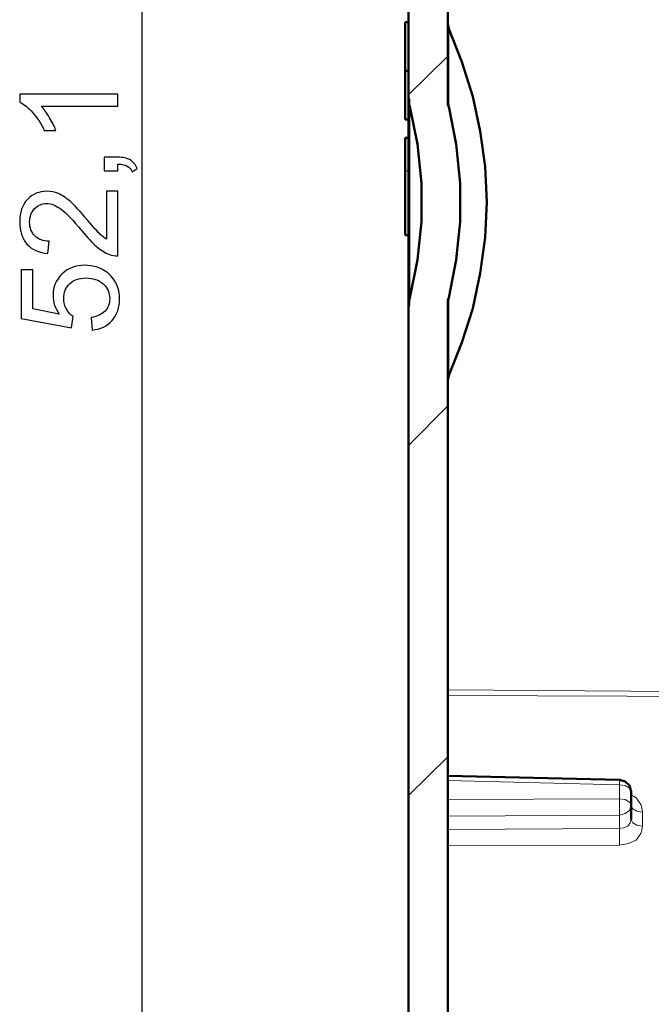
# Model space of a CAD drawing. Header units: centimetres. Extents: x -94 to 21, y -30 to 196.
# Tile 69 of 143: x 0.89 to 2.52, y -8.21 to -5.68. Entities that reach past the tile are written whole.
import ezdxf

# ---------------------------------------------------------------- set-up
doc = ezdxf.new("R2010")
doc.units = ezdxf.units.CM
doc.header["$MEASUREMENT"] = 0
doc.layers.add('Ebene 1', color=7, linetype='Continuous')

msp = doc.modelspace()

# ---------------------------------------------------------------- linework, layer by layer
at = {"layer": 'Ebene 1', "color": 252, "lineweight": 25}
for points in [[(1.20809, -3.54569), (1.20809, -3.54569), (1.20809, -8.75692), (1.20809, -8.75692)], [(1.89177, -5.8846), (1.89177, -5.8846), (1.89177, -10.94767), (1.89177, -10.94767)]]:
    msp.add_open_spline(points, degree=3, dxfattribs=at)
at = {"layer": 'Ebene 1', "lineweight": 50}
for points in [[(1.89177, -3.5859), (1.89177, -3.5859), (1.89177, -5.8846), (1.89177, -5.8846)], [(1.88331, -5.68987), (1.88331, -5.68987), (1.89178, -5.68987), (1.89178, -5.68987)], [(1.88331, -5.68987), (1.88331, -5.68987), (1.88331, -5.81476), (1.88331, -5.81476)], [(1.99549, -5.7068), (1.99549, -5.7068), (1.99337, -5.6941), (1.99337, -5.6941)], [(2.02935, -5.79147), (2.02935, -5.79147), (1.99548, -5.7068), (1.99548, -5.7068)], [(2.05687, -5.88037), (2.05687, -5.88037), (2.02935, -5.79147), (2.02935, -5.79147)], [(1.88331, -5.81476), (1.88331, -5.81476), (1.89178, -5.81476), (1.89178, -5.81476)], [(1.88331, -5.81476), (1.88331, -5.81476), (1.88331, -5.93964), (1.88331, -5.93964)], [(1.89177, -6.42012), (1.89177, -6.42012), (1.89177, -5.88249), (1.89177, -5.88249)], [(2.07592, -5.96927), (2.07592, -5.96927), (2.05687, -5.88037), (2.05687, -5.88037)], [(1.89389, -5.88884), (1.89389, -5.88884), (1.89177, -5.88461), (1.89177, -5.88461)], [(1.89601, -5.90577), (1.89601, -5.90577), (1.89389, -5.90154), (1.89389, -5.90154)], [(1.896, -5.90577), (1.896, -5.90577), (1.91505, -6.00314), (1.91505, -6.00314)], [(1.99549, -5.90577), (1.99549, -5.90577), (1.99337, -5.90154), (1.99337, -5.90154)], [(1.99549, -5.90577), (1.99549, -5.90577), (2.01454, -6.00314), (2.01454, -6.00314)], [(1.88331, -5.93964), (1.88331, -5.93964), (1.89178, -5.93964), (1.89178, -5.93964)], [(2.08862, -6.06029), (2.08862, -6.06029), (2.07592, -5.96927), (2.07592, -5.96927)], [(1.88331, -5.9862), (1.88331, -5.9862), (1.89178, -5.9862), (1.89178, -5.9862)], [(1.91505, -6.00314), (1.91505, -6.00314), (1.92563, -6.10262), (1.92563, -6.10262)], [(2.01454, -6.00314), (2.01454, -6.00314), (2.02512, -6.10262), (2.02512, -6.10262)], [(2.09285, -6.1513), (2.09285, -6.1513), (2.08862, -6.06029), (2.08862, -6.06029)], [(1.92563, -6.10262), (1.92563, -6.10262), (1.92563, -6.2021), (1.92563, -6.2021)], [(2.02512, -6.10262), (2.02512, -6.10262), (2.02512, -6.20211), (2.02512, -6.20211)], [(2.08862, -6.24232), (2.08862, -6.24232), (2.09285, -6.1513), (2.09285, -6.1513)], [(1.92563, -6.2021), (1.92563, -6.2021), (1.91505, -6.29947), (1.91505, -6.29947)], [(2.02512, -6.20211), (2.02512, -6.20211), (2.01454, -6.29947), (2.01454, -6.29947)], [(1.88331, -6.23597), (1.88331, -6.23597), (1.89178, -6.23597), (1.89178, -6.23597)], [(2.07592, -6.33334), (2.07592, -6.33334), (2.08862, -6.24232), (2.08862, -6.24232)], [(1.91505, -6.29947), (1.91505, -6.29947), (1.896, -6.39684), (1.896, -6.39684)], [(2.01454, -6.29947), (2.01454, -6.29947), (1.99549, -6.39684), (1.99549, -6.39684)], [(2.05687, -6.42435), (2.05687, -6.42435), (2.07592, -6.33334), (2.07592, -6.33334)], [(1.89177, -6.42012), (1.89177, -6.42012), (1.89389, -6.41377), (1.89389, -6.41377)], [(1.89389, -6.40319), (1.89389, -6.40319), (1.89601, -6.39684), (1.89601, -6.39684)], [(1.99337, -6.40319), (1.99337, -6.40319), (1.99549, -6.39684), (1.99549, -6.39684)], [(1.89177, -6.42012), (1.89177, -6.42012), (1.89177, -8.7167), (1.89177, -8.7167)], [(1.99337, -8.59605), (1.99337, -8.59605), (1.99337, -6.42012), (1.99337, -6.42012)], [(2.02935, -6.51114), (2.02935, -6.51114), (2.05687, -6.42435), (2.05687, -6.42435)], [(1.99548, -6.5958), (1.99548, -6.5958), (2.02935, -6.51114), (2.02935, -6.51114)], [(1.99337, -6.6085), (1.99337, -6.6085), (1.99549, -6.5958), (1.99549, -6.5958)], [(2.43363, -7.63297), (2.43363, -7.63297), (1.99337, -7.62239), (1.99337, -7.62239)], [(2.44845, -7.6372), (2.44845, -7.6372), (2.43363, -7.63297), (2.43363, -7.63297)], [(2.45903, -7.64779), (2.45903, -7.64779), (2.44845, -7.6372), (2.44845, -7.6372)], [(2.46327, -7.6626), (2.46327, -7.6626), (2.45903, -7.64779), (2.45903, -7.64779)], [(2.46327, -7.6626), (2.46327, -7.6626), (2.46327, -7.69859), (2.46327, -7.69859)], [(2.46327, -7.69859), (2.46327, -7.69859), (2.46327, -7.73457), (2.46327, -7.73457)]]:
    msp.add_open_spline(points, degree=3, dxfattribs=at)
for points, knots in [([(1.99337, -5.90154), (1.99337, -5.90154), (1.99337, -5.89519), (1.99337, -5.89519), (1.99337, -5.89519), (1.99337, -5.88884), (1.99337, -5.88884), (1.99337, -5.88884), (1.99337, -5.8846), (1.99337, -5.8846), (1.99337, -5.8846), (1.99337, -3.70655), (1.99337, -3.70655)], [0, 0, 0, 0, 0.25, 0.25, 0.25, 0.5, 0.5, 0.5, 0.75, 0.75, 0.75, 1, 1, 1, 1]), ([(1.89389, -5.90154), (1.89389, -5.90154), (1.89389, -5.89519), (1.89389, -5.89519), (1.89389, -5.89519), (1.89389, -5.88884), (1.89389, -5.88884)], [0, 0, 0, 0, 0.5, 0.5, 0.5, 1, 1, 1, 1]), ([(1.88331, -6.23597), (1.88331, -6.23597), (1.88331, -6.07087), (1.88331, -6.07087), (1.88331, -6.07087), (1.88331, -5.98621), (1.88331, -5.98621)], [0, 0, 0, 0, 0.5, 0.5, 0.5, 1, 1, 1, 1]), ([(1.89389, -6.41377), (1.89389, -6.41377), (1.89389, -6.40742), (1.89389, -6.40742), (1.89389, -6.40742), (1.89389, -6.40319), (1.89389, -6.40319)], [0, 0, 0, 0, 0.5, 0.5, 0.5, 1, 1, 1, 1]), ([(1.99337, -6.42012), (1.99337, -6.42012), (1.99337, -6.41377), (1.99337, -6.41377), (1.99337, -6.41377), (1.99337, -6.40742), (1.99337, -6.40742), (1.99337, -6.40742), (1.99337, -6.40319), (1.99337, -6.40319)], [0, 0, 0, 0, 0.3333333, 0.3333333, 0.3333333, 0.6666667, 0.6666667, 0.6666667, 1, 1, 1, 1])]:
    msp.add_open_spline(points, degree=3, knots=knots, dxfattribs=at)
at = {"layer": 'Ebene 1', "color": 252, "lineweight": 13}
for points in [[(1.99549, -5.90577), (1.99549, -5.90577), (1.99549, -5.7068), (1.99549, -5.7068)], [(1.89601, -5.90577), (1.89601, -5.90577), (1.89601, -6.39684), (1.89601, -6.39684)], [(1.88331, -6.07087), (1.88331, -6.07087), (1.89178, -6.07087), (1.89178, -6.07087)], [(1.99549, -6.5958), (1.99549, -6.5958), (1.99549, -6.39684), (1.99549, -6.39684)], [(1.99337, -7.40225), (1.99337, -7.40225), (2.57969, -7.40649), (2.57969, -7.40649)], [(2.68341, -7.41919), (2.68341, -7.41919), (1.99337, -7.41707), (1.99337, -7.41707)], [(2.43364, -7.64567), (2.43364, -7.64567), (1.99337, -7.63509), (1.99337, -7.63509)], [(2.43364, -7.68166), (2.43364, -7.68166), (2.43364, -7.64567), (2.43364, -7.64567)], [(2.43365, -7.64567), (2.43365, -7.64567), (2.44846, -7.64779), (2.44846, -7.64779)], [(2.44846, -7.64779), (2.44846, -7.64779), (2.45905, -7.65414), (2.45905, -7.65414)], [(2.45905, -7.65414), (2.45905, -7.65414), (2.46328, -7.6626), (2.46328, -7.6626)], [(2.46962, -7.6753), (2.46962, -7.6753), (2.46327, -7.67107), (2.46327, -7.67107)], [(2.47597, -7.67954), (2.47597, -7.67954), (2.46962, -7.6753), (2.46962, -7.6753)], [(1.99337, -7.68377), (1.99337, -7.68377), (2.43364, -7.68166), (2.43364, -7.68166)], [(2.43365, -7.68165), (2.43365, -7.68165), (2.44846, -7.68377), (2.44846, -7.68377)], [(2.44846, -7.68377), (2.44846, -7.68377), (2.45905, -7.69012), (2.45905, -7.69012)], [(2.45905, -7.69012), (2.45905, -7.69012), (2.46328, -7.69859), (2.46328, -7.69859)], [(2.46328, -7.69859), (2.46328, -7.69859), (2.45905, -7.71129), (2.45905, -7.71129)], [(2.46328, -7.69859), (2.46328, -7.69859), (2.46752, -7.70705), (2.46752, -7.70705)], [(2.49079, -7.70494), (2.49079, -7.70494), (2.48867, -7.69647), (2.48867, -7.69647)], [(2.43364, -7.72399), (2.43364, -7.72399), (1.99337, -7.72611), (1.99337, -7.72611)], [(2.43364, -7.75786), (2.43364, -7.75786), (2.43364, -7.72399), (2.43364, -7.72399)], [(2.44846, -7.71975), (2.44846, -7.71975), (2.43365, -7.72399), (2.43365, -7.72399)], [(2.45905, -7.71129), (2.45905, -7.71129), (2.44846, -7.71975), (2.44846, -7.71975)], [(2.46752, -7.70705), (2.46752, -7.70705), (2.4781, -7.7134), (2.4781, -7.7134)], [(2.4781, -7.7134), (2.4781, -7.7134), (2.49292, -7.71552), (2.49292, -7.71552)], [(2.49291, -7.71552), (2.49291, -7.71552), (2.49079, -7.70494), (2.49079, -7.70494)], [(2.4929, -7.71552), (2.4929, -7.71552), (2.4929, -7.75151), (2.4929, -7.75151)], [(2.45481, -7.7515), (2.45481, -7.7515), (2.44423, -7.75574), (2.44423, -7.75574)], [(2.46116, -7.74304), (2.46116, -7.74304), (2.45481, -7.7515), (2.45481, -7.7515)], [(2.46328, -7.73457), (2.46328, -7.73457), (2.46116, -7.74304), (2.46116, -7.74304)], [(2.46328, -7.73457), (2.46328, -7.73457), (2.46752, -7.74304), (2.46752, -7.74304)], [(2.46752, -7.74304), (2.46752, -7.74304), (2.4781, -7.74939), (2.4781, -7.74939)], [(2.4781, -7.74939), (2.4781, -7.74939), (2.49292, -7.7515), (2.49292, -7.7515)], [(2.49079, -7.76209), (2.49079, -7.76209), (2.4929, -7.7515), (2.4929, -7.7515)], [(1.99337, -7.75997), (1.99337, -7.75997), (2.43364, -7.75786), (2.43364, -7.75786)], [(2.44423, -7.75574), (2.44423, -7.75574), (2.43365, -7.75785), (2.43365, -7.75785)], [(2.47597, -7.78749), (2.47597, -7.78749), (2.48867, -7.77055), (2.48867, -7.77055)], [(2.48867, -7.77055), (2.48867, -7.77055), (2.49079, -7.76209), (2.49079, -7.76209)], [(2.43364, -7.80019), (2.43364, -7.80019), (1.99337, -7.8023), (1.99337, -7.8023)], [(2.43364, -7.80019), (2.43364, -7.80019), (2.45692, -7.79595), (2.45692, -7.79595)], [(2.45692, -7.79595), (2.45692, -7.79595), (2.47597, -7.78749), (2.47597, -7.78749)]]:
    msp.add_open_spline(points, degree=3, dxfattribs=at)
at = {"layer": 'Ebene 1', "lineweight": 35}
for points in [[(1.89178, -5.87614), (1.89178, -5.87614), (1.99338, -5.77665), (1.99338, -5.77665)], [(1.89178, -6.77572), (1.89178, -6.77572), (1.99338, -6.67412), (1.99338, -6.67412)], [(1.89178, -7.67319), (1.89178, -7.67319), (1.99338, -7.5737), (1.99338, -7.5737)]]:
    msp.add_open_spline(points, degree=3, dxfattribs=at)
at = {"layer": 'Ebene 1', "color": 252}
for points, knots in [([(1.1467, -5.87484), (1.1467, -5.87484), (1.1467, -5.9057), (1.1467, -5.9057), (1.1467, -5.9057), (0.9503, -5.9057), (0.9503, -5.9057), (0.95743, -5.91312), (0.9645, -5.92287), (0.97157, -5.93491), (0.97864, -5.94694), (0.98395, -5.95781), (0.98746, -5.96739), (0.98746, -5.96739), (0.95766, -5.96739), (0.95766, -5.96739), (0.9496, -5.95015), (0.93979, -5.93508), (0.92822, -5.92217), (0.91671, -5.90926), (0.90556, -5.90009), (0.89469, -5.89471), (0.89469, -5.89471), (0.89469, -5.87484), (0.89469, -5.87484), (0.89469, -5.87484), (1.1467, -5.87484), (1.1467, -5.87484)], [0, 0, 0, 0, 0.1111111, 0.1111111, 0.1111111, 0.2222222, 0.2222222, 0.2222222, 0.3333333, 0.3333333, 0.3333333, 0.4444444, 0.4444444, 0.4444444, 0.5555556, 0.5555556, 0.5555556, 0.6666667, 0.6666667, 0.6666667, 0.7777778, 0.7777778, 0.7777778, 0.8888889, 0.8888889, 0.8888889, 1, 1, 1, 1]), ([(1.1467, -6.07129), (1.1467, -6.07129), (1.11165, -6.07129), (1.11165, -6.07129), (1.11165, -6.07129), (1.11165, -6.03624), (1.11165, -6.03624), (1.11165, -6.03624), (1.1467, -6.03624), (1.1467, -6.03624), (1.15961, -6.03624), (1.17007, -6.03851), (1.17801, -6.04313), (1.18596, -6.04769), (1.19215, -6.05499), (1.19647, -6.06498), (1.19647, -6.06498), (1.18315, -6.07339), (1.18315, -6.07339), (1.18029, -6.06685), (1.17608, -6.06206), (1.17059, -6.05902), (1.16504, -6.05592), (1.1571, -6.05417), (1.1467, -6.05382), (1.1467, -6.05382), (1.1467, -6.07129), (1.1467, -6.07129)], [0, 0, 0, 0, 0.1111111, 0.1111111, 0.1111111, 0.2222222, 0.2222222, 0.2222222, 0.3333333, 0.3333333, 0.3333333, 0.4444444, 0.4444444, 0.4444444, 0.5555556, 0.5555556, 0.5555556, 0.6666667, 0.6666667, 0.6666667, 0.7777778, 0.7777778, 0.7777778, 0.8888889, 0.8888889, 0.8888889, 1, 1, 1, 1]), ([(1.11726, -6.12309), (1.11726, -6.12309), (1.1467, -6.12309), (1.1467, -6.12309), (1.1467, -6.12309), (1.1467, -6.28923), (1.1467, -6.28923), (1.13928, -6.28946), (1.13215, -6.28823), (1.12526, -6.2856), (1.11399, -6.28134), (1.10283, -6.2745), (1.09191, -6.2651), (1.08098, -6.25569), (1.06836, -6.24226), (1.05405, -6.22479), (1.03168, -6.19763), (1.01398, -6.17917), (1.00089, -6.16953), (0.98781, -6.15983), (0.97542, -6.15498), (0.96374, -6.15498), (0.95153, -6.15498), (0.94125, -6.15937), (0.93284, -6.16813), (0.92448, -6.17689), (0.92028, -6.18834), (0.92028, -6.20242), (0.92028, -6.21731), (0.92472, -6.22923), (0.9336, -6.23817), (0.94242, -6.24711), (0.95468, -6.25161), (0.9704, -6.25172), (0.9704, -6.25172), (0.96724, -6.28327), (0.96724, -6.28327), (0.94364, -6.28111), (0.92565, -6.27293), (0.91327, -6.25879), (0.90088, -6.2446), (0.89469, -6.22561), (0.89469, -6.20172), (0.89469, -6.17765), (0.90135, -6.15855), (0.91473, -6.14453), (0.9281, -6.13045), (0.9447, -6.12344), (0.96444, -6.12344), (0.97449, -6.12344), (0.98436, -6.12548), (0.99406, -6.12963), (1.00381, -6.13372), (1.01404, -6.14056), (1.02478, -6.15008), (1.03547, -6.15966), (1.05025, -6.17549), (1.06895, -6.19757), (1.08449, -6.21609), (1.095, -6.228), (1.10055, -6.23326), (1.1061, -6.23852), (1.11165, -6.24284), (1.11726, -6.24629), (1.11726, -6.24629), (1.11726, -6.12309), (1.11726, -6.12309)], [0, 0, 0, 0, 0.0454545, 0.0454545, 0.0454545, 0.0909091, 0.0909091, 0.0909091, 0.1363636, 0.1363636, 0.1363636, 0.1818182, 0.1818182, 0.1818182, 0.2272727, 0.2272727, 0.2272727, 0.2727273, 0.2727273, 0.2727273, 0.3181818, 0.3181818, 0.3181818, 0.3636364, 0.3636364, 0.3636364, 0.4090909, 0.4090909, 0.4090909, 0.4545455, 0.4545455, 0.4545455, 0.5, 0.5, 0.5, 0.5454545, 0.5454545, 0.5454545, 0.5909091, 0.5909091, 0.5909091, 0.6363636, 0.6363636, 0.6363636, 0.6818182, 0.6818182, 0.6818182, 0.7272727, 0.7272727, 0.7272727, 0.7727273, 0.7727273, 0.7727273, 0.8181818, 0.8181818, 0.8181818, 0.8636364, 0.8636364, 0.8636364, 0.9090909, 0.9090909, 0.9090909, 0.9545455, 0.9545455, 0.9545455, 1, 1, 1, 1]), ([(1.08081, -6.47948), (1.08081, -6.47948), (1.07835, -6.44723), (1.07835, -6.44723), (1.09407, -6.44484), (1.10587, -6.43929), (1.11381, -6.43064), (1.1217, -6.422), (1.12567, -6.41142), (1.12567, -6.39898), (1.12567, -6.38397), (1.12006, -6.37141), (1.1089, -6.36119), (1.09769, -6.35102), (1.08285, -6.34594), (1.06439, -6.34594), (1.04681, -6.34594), (1.03296, -6.35079), (1.0228, -6.36054), (1.01263, -6.3703), (1.00755, -6.38321), (1.00755, -6.39927), (1.00755, -6.40926), (1.00983, -6.4182), (1.01439, -6.42614), (1.01894, -6.43403), (1.02484, -6.44022), (1.03209, -6.44478), (1.03209, -6.44478), (1.02788, -6.47387), (1.02788, -6.47387), (1.02788, -6.47387), (0.8989, -6.44969), (0.8989, -6.44969), (0.8989, -6.44969), (0.8989, -6.32526), (0.8989, -6.32526), (0.8989, -6.32526), (0.92834, -6.32526), (0.92834, -6.32526), (0.92834, -6.32526), (0.92834, -6.42509), (0.92834, -6.42509), (0.92834, -6.42509), (0.99604, -6.43847), (0.99604, -6.43847), (0.98547, -6.42346), (0.98021, -6.40768), (0.98021, -6.39121), (0.98021, -6.36936), (0.98781, -6.3509), (1.00299, -6.33589), (1.01818, -6.32088), (1.03769, -6.31334), (1.06153, -6.31334), (1.08425, -6.31334), (1.10388, -6.31994), (1.12041, -6.33315), (1.14074, -6.34921), (1.15091, -6.37117), (1.15091, -6.39898), (1.15091, -6.42176), (1.14448, -6.44034), (1.13169, -6.45477), (1.11889, -6.4692), (1.10195, -6.47743), (1.08081, -6.47948)], [0, 0, 0, 0, 0.0454545, 0.0454545, 0.0454545, 0.0909091, 0.0909091, 0.0909091, 0.1363636, 0.1363636, 0.1363636, 0.1818182, 0.1818182, 0.1818182, 0.2272727, 0.2272727, 0.2272727, 0.2727273, 0.2727273, 0.2727273, 0.3181818, 0.3181818, 0.3181818, 0.3636364, 0.3636364, 0.3636364, 0.4090909, 0.4090909, 0.4090909, 0.4545455, 0.4545455, 0.4545455, 0.5, 0.5, 0.5, 0.5454545, 0.5454545, 0.5454545, 0.5909091, 0.5909091, 0.5909091, 0.6363636, 0.6363636, 0.6363636, 0.6818182, 0.6818182, 0.6818182, 0.7272727, 0.7272727, 0.7272727, 0.7727273, 0.7727273, 0.7727273, 0.8181818, 0.8181818, 0.8181818, 0.8636364, 0.8636364, 0.8636364, 0.9090909, 0.9090909, 0.9090909, 0.9545455, 0.9545455, 0.9545455, 1, 1, 1, 1])]:
    msp.add_open_spline(points, degree=3, knots=knots, dxfattribs=at)
at = {"layer": 'Ebene 1', "color": 252, "lineweight": 13}
for points, knots in [([(2.43365, -7.63297), (2.43365, -7.63297), (2.43365, -7.6372), (2.43365, -7.6372), (2.43365, -7.6372), (2.43365, -7.64567), (2.43365, -7.64567)], [0, 0, 0, 0, 0.5, 0.5, 0.5, 1, 1, 1, 1]), ([(2.43365, -7.68165), (2.43365, -7.68165), (2.43365, -7.69647), (2.43365, -7.69647), (2.43365, -7.69647), (2.43365, -7.71129), (2.43365, -7.71129), (2.43365, -7.71129), (2.43365, -7.72399), (2.43365, -7.72399)], [0, 0, 0, 0, 0.3333333, 0.3333333, 0.3333333, 0.6666667, 0.6666667, 0.6666667, 1, 1, 1, 1]), ([(2.48867, -7.69647), (2.48867, -7.69647), (2.48232, -7.68801), (2.48232, -7.68801), (2.48232, -7.68801), (2.47597, -7.67954), (2.47597, -7.67954)], [0, 0, 0, 0, 0.5, 0.5, 0.5, 1, 1, 1, 1]), ([(2.43365, -7.75785), (2.43365, -7.75785), (2.43365, -7.77055), (2.43365, -7.77055), (2.43365, -7.77055), (2.43365, -7.78537), (2.43365, -7.78537), (2.43365, -7.78537), (2.43365, -7.80019), (2.43365, -7.80019)], [0, 0, 0, 0, 0.3333333, 0.3333333, 0.3333333, 0.6666667, 0.6666667, 0.6666667, 1, 1, 1, 1])]:
    msp.add_open_spline(points, degree=3, knots=knots, dxfattribs=at)

doc.saveas('drawing.dxf')
